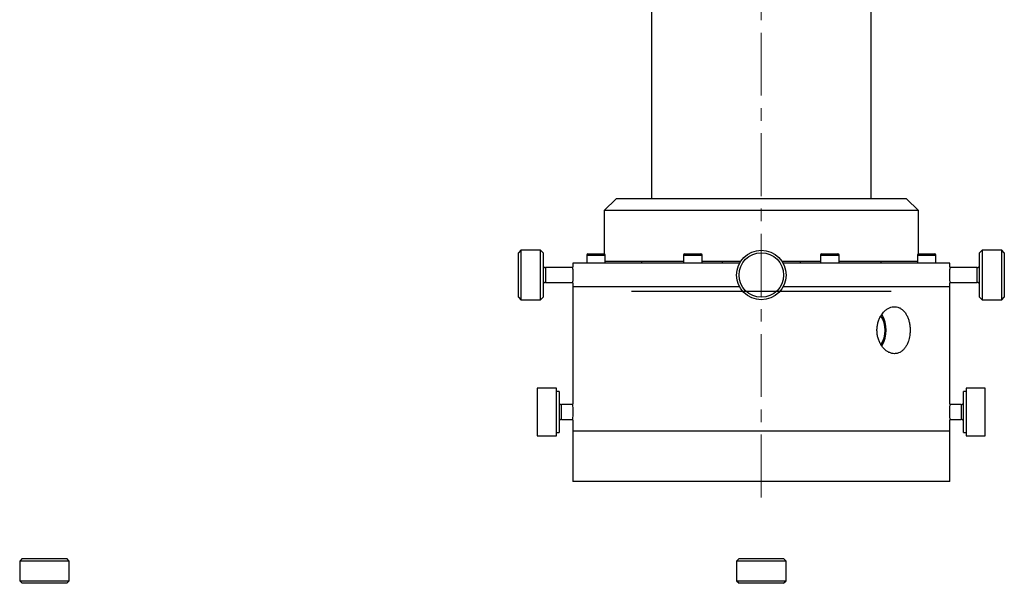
# Model space of a CAD drawing. Header units: inches. Extents: x 1.2 to 31.5, y 0.3 to 21.7.
# Tile 10 of 20: x 7.5 to 15.3, y 12.7 to 17.2. Entities that reach past the tile are written whole.
import ezdxf

# ---------------------------------------------------------------- set-up
doc = ezdxf.new("R2010")
doc.units = ezdxf.units.IN
doc.header["$MEASUREMENT"] = 0
doc.linetypes.add('CENTERX2', pattern=[0.8, 0.5, -0.1, 0.1, -0.1])

msp = doc.modelspace()

# ---------------------------------------------------------------- linework, layer by layer
at = {"color": 7, "linetype": 'CENTERX2', "lineweight": 18}
msp.add_line((13.3818, 13.3935), (13.3818, 21.686), dxfattribs=at)
at = {"color": 7, "linetype": 'Continuous', "lineweight": 25}
for p, q in [((12.5068, 18.4732), (12.5068, 15.7713)), ((14.2568, 15.7713), (14.2568, 18.4732)), ((12.2256, 15.7713), (12.1318, 15.6775)), ((14.4901, 15.7713), (12.2256, 15.7713)), ((14.5381, 15.7713), (14.4901, 15.7713)), ((14.6318, 15.6775), (14.5381, 15.7713)), ((12.1318, 15.6775), (12.1318, 15.3332)), ((14.5799, 15.6775), (12.1318, 15.6775)), ((14.6318, 15.6775), (14.5799, 15.6775)), ((14.6318, 15.3332), (14.6318, 15.6775)), ((11.4672, 15.3612), (11.4475, 15.3415)), ((11.4475, 15.0174), (11.4475, 15.3415)), ((11.6247, 15.3612), (11.4672, 15.3612)), ((11.4672, 15.3612), (11.4672, 15.0011)), ((11.6444, 15.3415), (11.6247, 15.3612)), ((11.6247, 14.9675), (11.6247, 15.3612)), ((11.6444, 15.3415), (11.6444, 14.9872)), ((11.9916, 15.3237), (11.9916, 15.2584)), ((11.9916, 15.3237), (12.1389, 15.3237)), ((12.0015, 15.3336), (12.1291, 15.3336)), ((12.1389, 15.2584), (12.1389, 15.3237)), ((12.7629, 15.3237), (12.7629, 15.2584)), ((12.7629, 15.3237), (12.9101, 15.3237)), ((12.7727, 15.3336), (12.9003, 15.3336)), ((12.9101, 15.2584), (12.9101, 15.3237)), ((13.8535, 15.3237), (13.8535, 15.2584)), ((13.8535, 15.3237), (14.0007, 15.3237)), ((13.8633, 15.3336), (13.9909, 15.3336)), ((14.0007, 15.2584), (14.0007, 15.3237)), ((14.6247, 15.3237), (14.6247, 15.2584)), ((14.6247, 15.3237), (14.772, 15.3237)), ((14.6345, 15.3336), (14.7621, 15.3336)), ((14.772, 15.2584), (14.772, 15.3237)), ((15.1389, 15.3612), (15.1192, 15.3415)), ((15.1192, 14.9872), (15.1192, 15.3415)), ((15.2964, 15.3612), (15.1389, 15.3612)), ((15.1389, 15.3612), (15.1389, 14.9675)), ((15.3161, 15.3415), (15.2964, 15.3612)), ((15.2964, 15.08), (15.2964, 15.3612)), ((15.3161, 15.3415), (15.3161, 15.0884)), ((11.882, 15.2234), (11.6641, 15.2234)), ((11.6641, 15.2234), (11.6641, 15.1053)), ((11.8818, 15.2584), (11.8818, 15.2286)), ((11.996, 15.2584), (11.8818, 15.2584)), ((13.2088, 15.2584), (11.996, 15.2584)), ((12.7629, 15.2713), (12.1389, 15.2713)), ((12.3214, 15.2713), (12.3218, 15.2709)), ((12.7629, 15.2709), (12.3218, 15.2709)), ((12.4318, 15.2584), (12.4318, 15.2709)), ((13.2165, 15.2713), (12.9101, 15.2713)), ((13.2162, 15.2709), (12.9101, 15.2709)), ((13.0696, 15.2709), (13.0696, 15.2584)), ((13.8535, 15.2713), (13.5471, 15.2713)), ((13.8535, 15.2709), (13.5474, 15.2709)), ((14.8818, 15.2584), (13.5548, 15.2584)), ((13.6941, 15.2584), (13.6941, 15.2709)), ((14.5799, 15.2713), (14.0007, 15.2713)), ((14.4418, 15.2709), (14.0007, 15.2709)), ((14.3318, 15.2709), (14.3318, 15.2584)), ((14.4418, 15.2709), (14.4422, 15.2713)), ((14.6247, 15.2713), (14.5799, 15.2713)), ((15.0995, 15.2234), (14.8816, 15.2234)), ((14.8818, 15.2293), (14.8818, 15.2584)), ((15.0995, 15.1053), (15.0995, 15.2234)), ((11.6641, 15.1053), (11.882, 15.1053)), ((11.8818, 15.0995), (11.8818, 15.0709)), ((11.8818, 15.0709), (11.8818, 14.1388)), ((11.996, 15.0709), (11.8818, 15.0709)), ((13.2086, 15.0709), (11.8818, 15.0709)), ((13.2086, 15.0709), (11.996, 15.0709)), ((14.8818, 15.0709), (13.555, 15.0709)), ((14.8816, 15.1053), (15.0995, 15.1053)), ((14.8818, 15.0709), (14.8818, 15.0996)), ((14.8818, 14.1386), (14.8818, 15.0709)), ((15.2964, 14.9675), (15.2964, 15.08)), ((15.3161, 15.0884), (15.3161, 14.9872)), ((11.4475, 14.9872), (11.4475, 15.0174)), ((11.4475, 14.9872), (11.4672, 14.9675)), ((11.4672, 15.0011), (11.4672, 14.9675)), ((11.6247, 14.9675), (11.6444, 14.9872)), ((15.1192, 14.9872), (15.1389, 14.9675)), ((15.2964, 14.9675), (15.3161, 14.9872)), ((11.4672, 14.9675), (11.6247, 14.9675)), ((15.1389, 14.9675), (15.2964, 14.9675)), ((11.7522, 14.2629), (11.5986, 14.2629)), ((11.5986, 14.2629), (11.5986, 13.8849)), ((11.7522, 13.8849), (11.7522, 14.2629)), ((11.7719, 14.2367), (11.7522, 14.2367)), ((11.7719, 14.2367), (11.7719, 13.9111)), ((15.0114, 14.2367), (14.9917, 14.2367)), ((14.9917, 14.2268), (14.9917, 14.2367)), ((14.9917, 13.9111), (14.9917, 14.2268)), ((15.165, 14.2629), (15.0114, 14.2629)), ((15.0114, 14.2629), (15.0114, 14.2514)), ((15.0114, 14.2514), (15.0114, 13.8849)), ((15.165, 14.2514), (15.165, 14.2629)), ((15.165, 13.8849), (15.165, 14.2514)), ((11.882, 14.1329), (11.7915, 14.1329)), ((11.7915, 14.0192), (11.7915, 14.1329)), ((14.9721, 14.1329), (14.8816, 14.1329)), ((14.9721, 14.1329), (14.9721, 14.0148)), ((11.7915, 14.0148), (11.7915, 14.0192)), ((11.7915, 14.0148), (11.882, 14.0148)), ((11.8818, 14.0097), (11.8818, 13.9209)), ((14.8816, 14.0148), (14.9721, 14.0148)), ((14.8818, 13.9209), (14.8818, 14.0089)), ((11.5986, 13.8849), (11.7522, 13.8849)), ((11.7522, 13.9111), (11.7719, 13.9111)), ((11.8818, 13.9209), (11.8818, 13.5209)), ((14.8818, 13.9209), (11.8818, 13.9209)), ((14.8818, 13.5209), (14.8818, 13.9209)), ((14.9917, 13.9111), (15.0114, 13.9111)), ((15.0114, 13.8849), (15.165, 13.8849)), ((14.8818, 13.5209), (11.8818, 13.5209)), ((7.4975, 12.9062), (7.4778, 12.8865)), ((7.4778, 12.8865), (7.4778, 12.729)), ((7.867, 12.8865), (7.4778, 12.8865)), ((7.4975, 12.9062), (7.8478, 12.9062)), ((7.8478, 12.9062), (7.8518, 12.9062)), ((7.8715, 12.8865), (7.8518, 12.9062)), ((7.8715, 12.8865), (7.867, 12.8865)), ((7.8715, 12.729), (7.8715, 12.8865)), ((13.2046, 12.9062), (13.1849, 12.8865)), ((13.1849, 12.8865), (13.1849, 12.729)), ((13.3398, 12.8865), (13.1849, 12.8865)), ((13.2046, 12.9062), (13.344, 12.9062)), ((13.5787, 12.8865), (13.3398, 12.8865)), ((13.344, 12.9062), (13.559, 12.9062)), ((13.5787, 12.8865), (13.559, 12.9062)), ((13.5787, 12.729), (13.5787, 12.8865)), ((7.4778, 12.729), (7.4975, 12.7094)), ((7.4778, 12.729), (7.8715, 12.729)), ((7.8518, 12.7094), (7.4975, 12.7094)), ((7.8518, 12.7094), (7.8715, 12.729)), ((13.1849, 12.729), (13.2046, 12.7094)), ((13.1849, 12.729), (13.5787, 12.729)), ((13.559, 12.7094), (13.2046, 12.7094)), ((13.559, 12.7094), (13.5787, 12.729))]:
    msp.add_line(p, q, dxfattribs=at)
at = {"color": 7, "linetype": 'Continuous'}
msp.add_line((12.3483, 15.0369), (14.4153, 15.0369), dxfattribs=at)
at = {"color": 7, "linetype": 'Continuous', "lineweight": 25}
for radius in [0.1969, 0.1772]:
    msp.add_circle((13.3818, 15.1644), radius, dxfattribs=at)
for centre, radius, start, end in [((12.0015, 15.3237), 0.00984, 90, 180), ((12.1291, 15.3237), 0.00984, 0, 90), ((12.7727, 15.3237), 0.00984, 90, 180), ((12.9003, 15.3237), 0.00984, 0, 90), ((13.8633, 15.3237), 0.00984, 90, 180), ((13.9909, 15.3237), 0.00984, 0, 90), ((14.6345, 15.3237), 0.00984, 90, 180), ((14.7621, 15.3237), 0.00984, 0, 90), ((11.6641, 15.2431), 0.0197, 180, 270), ((15.0995, 15.2431), 0.0197, 270, 0), ((11.6641, 15.0856), 0.0197, 90, 180), ((15.0995, 15.0856), 0.0197, 0, 90), ((14.1534, 14.7249), 0.2141, 327.37664, 32.40748), ((14.1442, 14.7249), 0.232, 327.49083, 32.51611), ((11.7915, 14.1526), 0.0197, 180, 270), ((10.3826, 14.0739), 1.5006, 357.54922, 2.48107), ((14.9721, 14.1526), 0.0197, 270, 0), ((11.7915, 13.9951), 0.0197, 90, 180), ((14.9721, 13.9951), 0.0197, 0, 90)]:
    msp.add_arc(centre, radius, start, end, dxfattribs=at)
for points, knots in [([(11.8832, 15.1644), (11.8832, 15.1717), (11.8831, 15.1863), (11.8827, 15.2058), (11.8822, 15.2204), (11.8818, 15.2286), (11.8818, 15.2286), (11.8818, 15.2286)], [0, 0, 0, 0, 0.214701, 0.429396, 0.644219, 0.859124, 1, 1, 1, 1]), ([(14.8818, 15.2293), (14.8818, 15.2293), (14.8818, 15.2297), (14.8818, 15.2285), (14.8817, 15.2259), (14.8815, 15.2212), (14.8812, 15.2151), (14.881, 15.2074), (14.8808, 15.1986), (14.8806, 15.1887), (14.8805, 15.1795), (14.8804, 15.1713), (14.8804, 15.1667), (14.8804, 15.1644)], [0, 0, 0, 0, 0.00594, 0.111688, 0.220503, 0.326253, 0.435065, 0.540901, 0.649803, 0.755675, 0.86462, 0.931926, 1, 1, 1, 1]), ([(11.8818, 15.0995), (11.8818, 15.0994), (11.8818, 15.0982), (11.8819, 15.1026), (11.8823, 15.1129), (11.8828, 15.1298), (11.8832, 15.1479), (11.8832, 15.1598), (11.8832, 15.1644)], [0, 0, 0, 0, 0.006017, 0.220501, 0.434985, 0.649644, 0.86438, 1, 1, 1, 1]), ([(14.8804, 15.1644), (14.8804, 15.1608), (14.8804, 15.1535), (14.8805, 15.1429), (14.8807, 15.1328), (14.8809, 15.1237), (14.8812, 15.1157), (14.8814, 15.1091), (14.8816, 15.104), (14.8817, 15.1008), (14.8818, 15.0993), (14.8818, 15.0995), (14.8818, 15.0996)], [0, 0, 0, 0, 0.10578, 0.214629, 0.320409, 0.429253, 0.535094, 0.644003, 0.749883, 0.858837, 0.96465, 1, 1, 1, 1]), ([(14.337, 14.8455), (14.3321, 14.8373), (14.3247, 14.8249), (14.317, 14.8063), (14.312, 14.7918), (14.3081, 14.7769), (14.3051, 14.7616), (14.3032, 14.746), (14.3023, 14.7302), (14.3025, 14.7093), (14.3048, 14.6885), (14.3092, 14.6683), (14.3148, 14.6486), (14.3223, 14.63), (14.3316, 14.6127), (14.3393, 14.6006), (14.3476, 14.5893), (14.3567, 14.5789), (14.3664, 14.5695), (14.3765, 14.5613), (14.387, 14.5543), (14.3979, 14.5484), (14.409, 14.5438), (14.4239, 14.5394), (14.4388, 14.5376), (14.4535, 14.5385), (14.4679, 14.5411), (14.4818, 14.5463), (14.4948, 14.554), (14.5072, 14.5633), (14.5187, 14.5748), (14.5289, 14.5885), (14.536, 14.5997), (14.5424, 14.6117), (14.5481, 14.6247), (14.5563, 14.6475), (14.5621, 14.6725), (14.565, 14.6983), (14.5663, 14.7192), (14.566, 14.7402), (14.5641, 14.7609), (14.561, 14.7813), (14.5564, 14.8009), (14.5503, 14.8193), (14.5431, 14.8369), (14.5345, 14.8531), (14.5221, 14.8709), (14.5109, 14.8832), (14.4985, 14.8932), (14.4888, 14.8995), (14.4753, 14.9062), (14.461, 14.9103), (14.4463, 14.9118), (14.4316, 14.9116), (14.4167, 14.9087), (14.402, 14.9032), (14.3876, 14.8961), (14.3737, 14.8866), (14.3595, 14.8738), (14.348, 14.8614), (14.3407, 14.8508), (14.337, 14.8455)], [0, 0, 0, 0, 0.026453, 0.040024, 0.053695, 0.066935, 0.080269, 0.093747, 0.107424, 0.120608, 0.147281, 0.160896, 0.17407, 0.200719, 0.214319, 0.227564, 0.240902, 0.254382, 0.268058, 0.281329, 0.294694, 0.308204, 0.321914, 0.335101, 0.361781, 0.375404, 0.388503, 0.415002, 0.428527, 0.441658, 0.468218, 0.481771, 0.495007, 0.508335, 0.521806, 0.535472, 0.575528, 0.589239, 0.602447, 0.62917, 0.642813, 0.655978, 0.68261, 0.696201, 0.70942, 0.736159, 0.749806, 0.776329, 0.78994, 0.803652, 0.816876, 0.843632, 0.857294, 0.870413, 0.896954, 0.910502, 0.923608, 0.950118, 0.963645, 0.981704, 1, 1, 1, 1]), ([(14.8818, 14.1386), (14.8818, 14.1387), (14.8818, 14.1389), (14.8817, 14.1374), (14.8816, 14.1341), (14.8814, 14.129), (14.8812, 14.1223), (14.8809, 14.1143), (14.8807, 14.105), (14.8805, 14.095), (14.8804, 14.0843), (14.8804, 14.0734), (14.8804, 14.0624), (14.8805, 14.0518), (14.8807, 14.0418), (14.8809, 14.0327), (14.8812, 14.0248), (14.8814, 14.0183), (14.8816, 14.0133), (14.8817, 14.0105), (14.8818, 14.0091), (14.8818, 14.009), (14.8818, 14.0089)], [0, 0, 0, 0, 0.01911, 0.073534, 0.126406, 0.180808, 0.233713, 0.288151, 0.34109, 0.395565, 0.448485, 0.502942, 0.555819, 0.610229, 0.663108, 0.717517, 0.770438, 0.824892, 0.877831, 0.932307, 0.965962, 1, 1, 1, 1])]:
    msp.add_open_spline(points, degree=3, knots=knots, dxfattribs=at)

doc.saveas('drawing.dxf')
